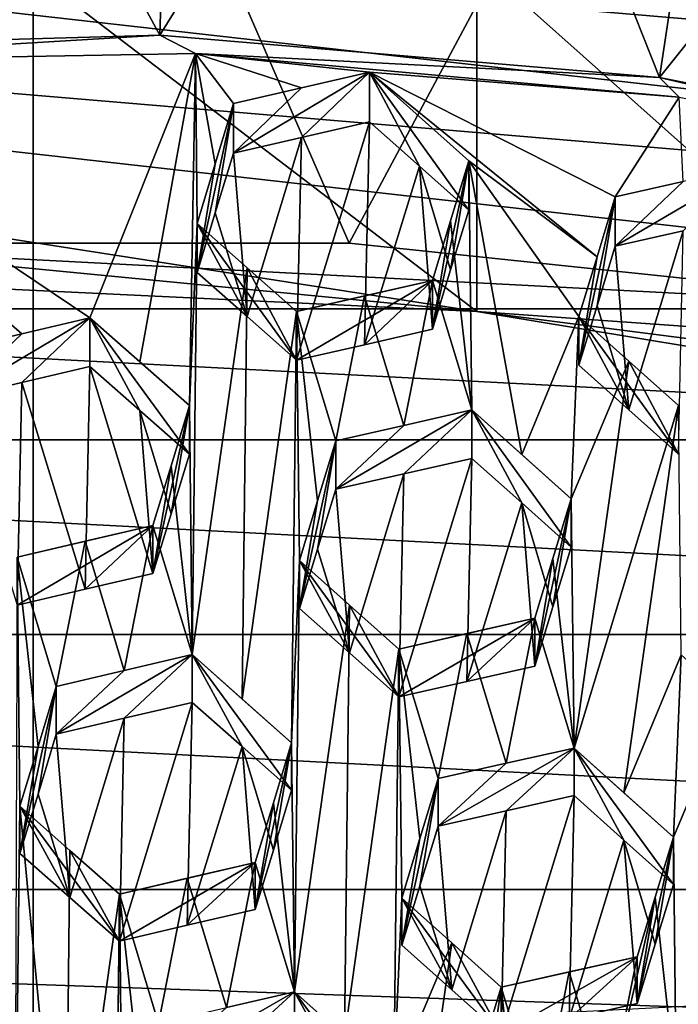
# Model space of a CAD drawing. Header units: metres. Extents: x -22 to 22, y 0 to 204.
# Tile 150 of 256: x -0.03 to 1.19, y 24.17 to 25.99. Entities that reach past the tile are written whole.
import ezdxf

# ---------------------------------------------------------------- set-up
doc = ezdxf.new("R2010")
doc.units = ezdxf.units.M
doc.layers.add('solid_002_SW0002', color=7, linetype='CONTINUOUS')
doc.layers.add('solid_002_SW0002_01', color=7, linetype='CONTINUOUS')

msp = doc.modelspace()

# ---------------------------------------------------------------- linework, layer by layer
at = {"layer": 'solid_002_SW0002'}
for points in [[(-10.401688, 38.78968, 222.258194), (-0.000125, 39.062069, 222.530045), (-0.000125, 6.009099, 222.530045)], [(7.330033, 6.201028, 222.337723), (-0.000125, 6.009099, 222.530045), (-0.000125, 39.062069, 222.530045)], [(7.539723, 6.213904, 222.33223), (7.330033, 6.201028, 222.337723), (-0.000125, 39.062069, 222.530045)], [(7.745979, 6.240901, 222.326813), (7.539723, 6.213904, 222.33223), (-0.000125, 39.062069, 222.530045)], [(7.948801, 6.282018, 222.321487), (7.745979, 6.240901, 222.326813), (-0.000125, 39.062069, 222.530045)], [(8.148396, 6.337333, 222.316254), (7.948801, 6.282018, 222.321487), (-0.000125, 39.062069, 222.530045)], [(8.346459, 6.407481, 222.311066), (8.148396, 6.337333, 222.316254), (-0.000125, 39.062069, 222.530045)], [(8.540717, 6.491611, 222.305969), (8.346459, 6.407481, 222.311066), (-0.000125, 39.062069, 222.530045)], [(8.727814, 6.588467, 222.301056), (8.540717, 6.491611, 222.305969), (-0.000125, 39.062069, 222.530045)], [(8.906004, 6.697614, 222.296387), (8.727814, 6.588467, 222.301056), (-0.000125, 39.062069, 222.530045)], [(9.077606, 6.820176, 222.29187), (8.906004, 6.697614, 222.296387), (-0.000125, 39.062069, 222.530045)], [(9.240612, 6.954489, 222.287598), (9.077606, 6.820176, 222.29187), (-0.000125, 39.062069, 222.530045)], [(9.392625, 7.09867, 222.283615), (9.240612, 6.954489, 222.287598), (-0.000125, 39.062069, 222.530045)], [(9.533943, 7.253393, 222.279907), (9.392625, 7.09867, 222.283615), (-0.000125, 39.062069, 222.530045)], [(9.665215, 7.418948, 222.276459), (9.533943, 7.253393, 222.279907), (-0.000125, 39.062069, 222.530045)], [(9.784578, 7.59288, 222.273331), (9.665215, 7.418948, 222.276459), (-0.000125, 39.062069, 222.530045)], [(9.89038, 7.773118, 222.270554), (9.784578, 7.59288, 222.273331), (-0.000125, 39.062069, 222.530045)], [(9.983701, 7.961953, 222.268112), (9.89038, 7.773118, 222.270554), (-0.000125, 39.062069, 222.530045)], [(10.064153, 8.15771, 222.265991), (9.983701, 7.961953, 222.268112), (-0.000125, 39.062069, 222.530045)], [(10.130554, 8.357121, 222.264252), (10.064153, 8.15771, 222.265991), (-0.000125, 39.062069, 222.530045)], [(10.182102, 8.557965, 222.262894), (10.130554, 8.357121, 222.264252), (-0.000125, 39.062069, 222.530045)], [(10.219395, 8.761897, 222.261917), (10.182102, 8.557965, 222.262894), (-0.000125, 39.062069, 222.530045)], [(10.242505, 8.96912, 222.261322), (10.219395, 8.761897, 222.261917), (-0.000125, 39.062069, 222.530045)], [(10.251433, 9.179632, 222.261078), (10.242505, 8.96912, 222.261322), (-0.000125, 39.062069, 222.530045)], [(10.452456, 38.787868, 222.255814), (10.251433, 9.179632, 222.261078), (-0.000125, 39.062069, 222.530045)], [(-10.452005, 38.787876, 222.256866), (-10.401688, 38.78968, 222.258194), (-0.000125, 6.009099, 222.530045)], [(-10.250982, 9.179632, 222.262131), (-10.452005, 38.787876, 222.256866), (-0.000125, 6.009099, 222.530045)], [(15.431576, 33.648762, 223.952362), (-15.431306, 33.548271, 223.951843), (-15.319921, 9.159238, 223.824142)], [(13.76998, 25.168377, 212.837036), (13.809333, 30.964565, 211.285019), (0, 30.521685, 211.029327)], [(13.718916, 19.254997, 214.420135), (13.730619, 19.372248, 214.389038), (0, 30.521685, 211.029327)], [(13.705417, 19.199886, 214.43454), (13.718916, 19.254997, 214.420135), (0, 30.521685, 211.029327)], [(13.675447, 19.118711, 214.45549), (13.705417, 19.199886, 214.43454), (0, 30.521685, 211.029327)], [(-0.583138, 25.575356, 195.531448), (-1.26367, 26.847664, 195.898834), (0, 26.912464, 195.88147)], [(-0.698249, 25.933033, 207.54834), (0.233704, 25.959257, 207.541321), (-0.25983, 26.864929, 207.298645)], [(0.233704, 25.959257, 207.541321), (0.261115, 26.865086, 207.298599), (-0.25983, 26.864929, 207.298645)], [(4.289193, 25.945446, 207.596786), (-2.843429, 26.547134, 207.435562), (-2.339289, 26.692497, 207.396606)], [(3.821229, 26.172409, 207.535965), (4.289193, 25.945446, 207.596786), (-2.339289, 26.692497, 207.396606)], [(0.818882, 26.096033, 210.144623), (4.671119, 25.754709, 210.236084), (-2.908093, 26.609993, 210.006912)], [(4.74628, 25.690666, 207.665054), (-3.336966, 26.373674, 207.48204), (-2.843429, 26.547134, 207.435562)], [(4.289193, 25.945446, 207.596786), (4.74628, 25.690666, 207.665054), (-2.843429, 26.547134, 207.435562)], [(5.187891, 25.410688, 207.740067), (-3.82183, 26.171759, 207.536148), (-3.336966, 26.373674, 207.48204)], [(4.74628, 25.690666, 207.665054), (5.187891, 25.410688, 207.740067), (-3.336966, 26.373674, 207.48204)], [(0.818824, 25.448992, 207.729813), (-4.293248, 25.943478, 207.597305), (-3.82183, 26.171759, 207.536148)], [(5.609299, 25.108162, 207.821136), (0.818824, 25.448992, 207.729813), (-3.82183, 26.171759, 207.536148)], [(5.187891, 25.410688, 207.740067), (5.609299, 25.108162, 207.821136), (-3.82183, 26.171759, 207.536148)], [(-0.085131, 25.492144, 207.718246), (0.818824, 25.448992, 207.729813), (-0.085067, 26.139193, 210.133057)], [(0.818824, 25.448992, 207.729813), (0.818882, 26.096033, 210.144623), (-0.085067, 26.139193, 210.133057)], [(-0.597907, 25.909546, 207.42865), (0.233704, 25.959257, 207.541321), (-0.698249, 25.933033, 207.54834)], [(0.299173, 25.925755, 207.424316), (0.233704, 25.959257, 207.541321), (-0.597907, 25.909546, 207.42865)], [(-0.597907, 25.909546, 207.42865), (-0.146651, 25.378378, 207.781311), (-0.021146, 25.408154, 207.762497)], [(0.104304, 25.437737, 207.743027), (-0.146651, 25.288618, 207.44632), (-0.021146, 25.318308, 207.427185)], [(0.104304, 25.437737, 207.743027), (-0.021146, 25.408154, 207.762497), (-0.146651, 25.288618, 207.44632)], [(-0.021146, 25.408154, 207.762497), (-0.146651, 25.378378, 207.781311), (-0.146651, 25.288618, 207.44632)], [(0.095313, 24.936119, 207.680267), (0.104304, 25.347797, 207.407364), (-0.021146, 25.318308, 207.427185)], [(-0.021146, 25.318308, 207.427185), (-0.146651, 25.288618, 207.44632), (-0.030183, 24.906607, 207.700058)], [(0.095313, 24.936119, 207.680267), (-0.021146, 25.318308, 207.427185), (-0.030183, 24.906607, 207.700058)], [(0.220772, 25.054203, 207.991074), (0.095313, 24.936119, 207.680267), (-0.030183, 24.906607, 207.700058)], [(-0.030183, 24.995192, 208.030655), (0.220772, 25.054203, 207.991074), (-0.030183, 24.906607, 207.700058)], [(0.095319, 25.024797, 208.011215), (0.220772, 25.054203, 207.991074), (-0.030183, 24.995192, 208.030655)], [(-0.030183, 24.995192, 208.030655), (-0.034008, 23.738995, 208.846436), (-0.024956, 24.535395, 208.329269)], [(0.008532, 24.645611, 208.257706), (-0.024956, 24.535395, 208.329269), (-0.024956, 24.448214, 208.003891)], [(0.067541, 24.366869, 208.057693), (0.008533, 24.558096, 207.931076), (-0.024956, 24.448214, 208.003891)], [(0.058568, 23.657341, 208.899384), (-0.024956, 24.535395, 208.329269), (-0.034008, 23.738995, 208.846436)], [(0.067541, 24.366869, 208.057693), (-0.024956, 24.448214, 208.003891), (-0.024956, 24.535395, 208.329269)], [(0.067542, 24.453802, 208.382141), (0.158755, 24.286533, 208.110306), (-0.024956, 24.535395, 208.329269)], [(0.058568, 23.657341, 208.899384), (0.067542, 24.453802, 208.382141), (-0.024956, 24.535395, 208.329269)], [(0.21112, 24.115271, 195.922684), (-0.732273, 24.08954, 195.929581), (-5.034394, 24.381626, 195.851318)], [(1.190827, 24.164925, 195.909378), (0.21112, 24.115271, 195.922684), (-5.034394, 24.381626, 195.851318)]]:
    msp.add_3dface(points, dxfattribs=at)
at = {"layer": 'solid_002_SW0002_01'}
for points in [[(15.431576, 33.648762, 223.952362), (-15.319921, 9.159238, 223.824142), (15.31992, 9.159238, 223.824142)], [(0, 30.521685, 211.029327), (4.589037, 26.354868, 212.270233), (5.372146, 25.811569, 212.437042)], [(13.634567, 19.043512, 214.474518), (0, 30.521685, 211.029327), (5.372146, 25.811569, 212.437042)], [(13.76998, 25.168377, 212.837036), (0, 30.521685, 211.029327), (13.730619, 19.372248, 214.389038)], [(13.675447, 19.118711, 214.45549), (0, 30.521685, 211.029327), (13.634567, 19.043512, 214.474518)], [(-0.583138, 25.575356, 195.531448), (0, 26.912464, 195.88147), (0.583133, 25.575356, 195.531448)], [(0.583133, 25.575356, 195.531448), (0, 26.912464, 195.88147), (1.26367, 26.847664, 195.898834)], [(0.233704, 25.959257, 207.541321), (0.777884, 26.836109, 207.306366), (0.261115, 26.865086, 207.298599)], [(0.583133, 25.575356, 195.531448), (1.26367, 26.847664, 195.898834), (1.738575, 25.453819, 195.564026)], [(0.233704, 25.959257, 207.541321), (1.156126, 25.881346, 207.562195), (0.777884, 26.836109, 207.306366)], [(1.156126, 25.881346, 207.562195), (1.291711, 26.778038, 207.32193), (0.777884, 26.836109, 207.306366)], [(1.156126, 25.881346, 207.562195), (1.803541, 26.690903, 207.345276), (1.291711, 26.778038, 207.32193)], [(1.156126, 25.881346, 207.562195), (2.070552, 25.69935, 207.610962), (1.803541, 26.690903, 207.345276)], [(3.814096, 26.232353, 210.108093), (-2.908093, 26.609993, 210.006912), (4.671119, 25.754709, 210.236084)], [(0.818824, 25.448992, 207.729813), (1.710919, 25.301592, 207.769302), (0.818882, 26.096033, 210.144623)], [(0.818882, 26.096033, 210.144623), (1.71098, 25.948624, 210.184128), (4.671119, 25.754709, 210.236084)], [(1.710919, 25.301592, 207.769302), (1.71098, 25.948624, 210.184128), (0.818882, 26.096033, 210.144623)], [(0.299173, 25.925755, 207.424316), (1.156126, 25.881346, 207.562195), (0.233704, 25.959257, 207.541321)], [(-0.085131, 25.492144, 207.718246), (-4.293248, 25.943478, 207.597305), (0.818824, 25.448992, 207.729813)], [(0.299173, 25.925755, 207.424316), (-0.597907, 25.909546, 207.42865), (0.104304, 25.437737, 207.743027)], [(0.196738, 25.356066, 207.795364), (0.299173, 25.925755, 207.424316), (0.104304, 25.437737, 207.743027)], [(0.196738, 25.356066, 207.795364), (0.288016, 25.275314, 207.846664), (0.299173, 25.925755, 207.424316)], [(0.299173, 25.925755, 207.424316), (0.288016, 25.275314, 207.846664), (0.302294, 25.611889, 207.627991)], [(0.299173, 25.925755, 207.424316), (0.369537, 25.832964, 207.483444), (0.495002, 25.862038, 207.462051)], [(0.299173, 25.925755, 207.424316), (0.335811, 25.722088, 207.555954), (0.369537, 25.832964, 207.483444)], [(0.299173, 25.925755, 207.424316), (0.495002, 25.862038, 207.462051), (0.620492, 25.890957, 207.440063)], [(1.192395, 25.844841, 207.445984), (0.299173, 25.925755, 207.424316), (0.620492, 25.890957, 207.440063)], [(1.192395, 25.844841, 207.445984), (1.156126, 25.881346, 207.562195), (0.299173, 25.925755, 207.424316)], [(0.299173, 25.925755, 207.424316), (0.302294, 25.611889, 207.627991), (0.335811, 25.722088, 207.555954)], [(-0.597907, 25.909546, 207.42865), (-0.021146, 25.408154, 207.762497), (0.104304, 25.437737, 207.743027)], [(0.620492, 25.890957, 207.440063), (0.495002, 25.862038, 207.462051), (0.369537, 25.741795, 207.143204)], [(0.495002, 25.770761, 207.121414), (0.620492, 25.890957, 207.440063), (0.369537, 25.741795, 207.143204)], [(0.495002, 25.770761, 207.121414), (0.620492, 25.799566, 207.098999), (0.620492, 25.890957, 207.440063)], [(0.712833, 25.717684, 207.150192), (0.620492, 25.890957, 207.440063), (0.620492, 25.799566, 207.098999)], [(1.074663, 25.660803, 207.570938), (1.192395, 25.844841, 207.445984), (0.620492, 25.890957, 207.440063)], [(1.04097, 25.550209, 207.644012), (0.620492, 25.890957, 207.440063), (0.804203, 25.727495, 207.539825)], [(0.804203, 25.636553, 207.200424), (0.804203, 25.727495, 207.539825), (0.620492, 25.890957, 207.440063)], [(1.04097, 25.550209, 207.644012), (1.074663, 25.660803, 207.570938), (0.620492, 25.890957, 207.440063)], [(0.712833, 25.717684, 207.150192), (0.804203, 25.636553, 207.200424), (0.620492, 25.890957, 207.440063)], [(1.156126, 25.881346, 207.562195), (2.070552, 25.667854, 207.493408), (2.070552, 25.69935, 207.610962)], [(1.192395, 25.844841, 207.445984), (2.070552, 25.667854, 207.493408), (1.156126, 25.881346, 207.562195)], [(0.495002, 25.862038, 207.462051), (0.369537, 25.832964, 207.483444), (0.369537, 25.741795, 207.143204)], [(1.074663, 25.660803, 207.570938), (1.200032, 25.688919, 207.546066), (1.192395, 25.844841, 207.445984)], [(0.302294, 25.521402, 207.290298), (0.335813, 25.631268, 207.216995), (0.369537, 25.832964, 207.483444)], [(0.335811, 25.722088, 207.555954), (0.302294, 25.521402, 207.290298), (0.369537, 25.832964, 207.483444)], [(0.335813, 25.631268, 207.216995), (0.369537, 25.741795, 207.143204), (0.369537, 25.832964, 207.483444)], [(0.486005, 25.359041, 207.394165), (0.620492, 25.799566, 207.098999), (0.495002, 25.770761, 207.121414)], [(0.61145, 25.387802, 207.371628), (0.620492, 25.799566, 207.098999), (0.486005, 25.359041, 207.394165)], [(0.712833, 25.717684, 207.150192), (0.620492, 25.799566, 207.098999), (0.61145, 25.387802, 207.371628)], [(0.394712, 25.439777, 207.342743), (0.495002, 25.770761, 207.121414), (0.369537, 25.741795, 207.143204)], [(0.394712, 25.439777, 207.342743), (0.486005, 25.359041, 207.394165), (0.495002, 25.770761, 207.121414)], [(0.394712, 25.439777, 207.342743), (0.369537, 25.741795, 207.143204), (0.335813, 25.631268, 207.216995)], [(0.335811, 25.722088, 207.555954), (0.302294, 25.611889, 207.627991), (0.302294, 25.521402, 207.290298)], [(0.712833, 25.717684, 207.150192), (0.61145, 25.387802, 207.371628), (0.73696, 25.416405, 207.348434)], [(0.712833, 25.717684, 207.150192), (0.73696, 25.416405, 207.348434), (0.770498, 25.526205, 207.274628)], [(0.712833, 25.717684, 207.150192), (0.770498, 25.526205, 207.274628), (0.804203, 25.636553, 207.200424)], [(0.770498, 25.616802, 207.612747), (0.804203, 25.727495, 207.539825), (0.73696, 25.416405, 207.348434)], [(0.770498, 25.526205, 207.274628), (0.73696, 25.416405, 207.348434), (0.804203, 25.727495, 207.539825)], [(0.804203, 25.727495, 207.539825), (0.770498, 25.616802, 207.612747), (0.80943, 25.267399, 207.837311)], [(0.804203, 25.636553, 207.200424), (0.770498, 25.526205, 207.274628), (0.804203, 25.727495, 207.539825)], [(0.804203, 25.727495, 207.539825), (0.80943, 25.267399, 207.837311), (0.901737, 25.18503, 207.886566)], [(1.00742, 25.440077, 207.716782), (0.804203, 25.727495, 207.539825), (0.901737, 25.18503, 207.886566)], [(1.00742, 25.440077, 207.716782), (1.04097, 25.550209, 207.644012), (0.804203, 25.727495, 207.539825)], [(1.074663, 25.569967, 207.231934), (1.325618, 25.716932, 207.520599), (1.200032, 25.688919, 207.546066)], [(1.200034, 25.597944, 207.206543), (1.325618, 25.716932, 207.520599), (1.074663, 25.569967, 207.231934)], [(1.074663, 25.569967, 207.231934), (1.200032, 25.688919, 207.546066), (1.074663, 25.660803, 207.570938)], [(1.00742, 25.349934, 207.380371), (1.074663, 25.660803, 207.570938), (1.04097, 25.550209, 207.644012)], [(1.040971, 25.459723, 207.306305), (1.074663, 25.660803, 207.570938), (1.00742, 25.349934, 207.380371)], [(1.040971, 25.459723, 207.306305), (1.074663, 25.569967, 207.231934), (1.074663, 25.660803, 207.570938)], [(0.394712, 25.439777, 207.342743), (0.335813, 25.631268, 207.216995), (0.302294, 25.521402, 207.290298)], [(0.302294, 25.611889, 207.627991), (0.288016, 25.275314, 207.846664), (0.293242, 24.81546, 208.14505)], [(0.394715, 25.530024, 207.679565), (0.302294, 25.611889, 207.627991), (0.293242, 24.81546, 208.14505)], [(0.394712, 25.439777, 207.342743), (0.302294, 25.521402, 207.290298), (0.302294, 25.611889, 207.627991)], [(0.486005, 25.359041, 207.394165), (0.302294, 25.611889, 207.627991), (0.394715, 25.530024, 207.679565)], [(0.394712, 25.439777, 207.342743), (0.302294, 25.611889, 207.627991), (0.486005, 25.359041, 207.394165)], [(0.770498, 25.616802, 207.612747), (0.73696, 25.506657, 207.685272), (0.80943, 25.267399, 207.837311)], [(0.73696, 25.416405, 207.348434), (0.73696, 25.506657, 207.685272), (0.770498, 25.616802, 207.612747)], [(1.200034, 25.597944, 207.206543), (1.074663, 25.569967, 207.231934), (1.099674, 25.267622, 207.429626)], [(1.200034, 25.597944, 207.206543), (1.099674, 25.267622, 207.429626), (1.191131, 25.185894, 207.477966)], [(-1.738582, 25.453817, 195.564026), (-0.583138, 25.575356, 195.531448), (1.738575, 25.453819, 195.564026)], [(-0.583138, 25.575356, 195.531448), (0.583133, 25.575356, 195.531448), (1.738575, 25.453819, 195.564026)], [(1.040971, 25.459723, 207.306305), (1.099674, 25.267622, 207.429626), (1.074663, 25.569967, 207.231934)], [(1.00742, 25.349934, 207.380371), (1.04097, 25.550209, 207.644012), (1.00742, 25.440077, 207.716782)], [(0.394715, 25.530024, 207.679565), (0.293242, 24.81546, 208.14505), (0.385717, 24.733507, 208.196503)], [(0.394715, 25.530024, 207.679565), (0.385717, 24.733507, 208.196503), (0.486005, 25.449057, 207.730103)], [(0.486005, 25.359041, 207.394165), (0.394715, 25.530024, 207.679565), (0.486005, 25.449057, 207.730103)], [(0.73696, 25.506657, 207.685272), (0.486005, 25.449057, 207.730103), (0.611457, 25.477934, 207.708008)], [(0.486005, 25.359041, 207.394165), (0.486005, 25.449057, 207.730103), (0.73696, 25.506657, 207.685272)], [(0.61145, 25.387802, 207.371628), (0.486005, 25.359041, 207.394165), (0.73696, 25.506657, 207.685272)], [(0.61145, 25.387802, 207.371628), (0.73696, 25.506657, 207.685272), (0.73696, 25.416405, 207.348434)], [(0.73696, 25.506657, 207.685272), (0.611457, 25.477934, 207.708008), (0.683908, 25.238808, 207.860565)], [(0.73696, 25.506657, 207.685272), (0.683908, 25.238808, 207.860565), (0.80943, 25.267399, 207.837311)], [(0.611457, 25.477934, 207.708008), (0.486005, 25.449057, 207.730103), (0.558475, 25.210066, 207.883163)], [(0.611457, 25.477934, 207.708008), (0.558475, 25.210066, 207.883163), (0.683908, 25.238808, 207.860565)], [(1.040971, 25.459723, 207.306305), (1.00742, 25.349934, 207.380371), (1.099674, 25.267622, 207.429626)], [(-2.876338, 25.212168, 195.628769), (-1.738582, 25.453817, 195.564026), (2.876327, 25.212172, 195.628769)], [(-1.738582, 25.453817, 195.564026), (1.738575, 25.453819, 195.564026), (2.876327, 25.212172, 195.628769)], [(0.104304, 25.437737, 207.743027), (-0.021146, 25.318308, 207.427185), (0.104304, 25.347797, 207.407364)], [(0.104304, 25.437737, 207.743027), (0.104304, 25.347797, 207.407364), (0.196735, 25.266373, 207.460617)], [(0.104304, 25.437737, 207.743027), (0.196735, 25.266373, 207.460617), (0.288016, 25.185858, 207.512802)], [(0.104304, 25.437737, 207.743027), (0.288016, 25.185858, 207.512802), (0.288016, 25.275314, 207.846664)], [(0.196738, 25.356066, 207.795364), (0.104304, 25.437737, 207.743027), (0.288016, 25.275314, 207.846664)], [(0.486005, 25.449057, 207.730103), (0.385717, 24.733507, 208.196503), (0.476953, 24.652534, 208.246826)], [(0.486005, 25.449057, 207.730103), (0.476953, 24.652534, 208.246826), (0.491232, 24.989128, 208.028214)], [(0.486005, 25.449057, 207.730103), (0.524753, 25.099272, 207.955917), (0.558475, 25.210066, 207.883163)], [(0.486005, 25.449057, 207.730103), (0.491232, 24.989128, 208.028214), (0.524753, 25.099272, 207.955917)], [(6.012719, 24.781231, 207.908737), (1.710919, 25.301592, 207.769302), (0.818824, 25.448992, 207.729813)], [(5.609299, 25.108162, 207.821136), (6.012719, 24.781231, 207.908737), (0.818824, 25.448992, 207.729813)], [(1.00742, 25.440077, 207.716782), (0.901737, 25.18503, 207.886566), (0.993141, 25.103344, 207.93486)], [(1.099679, 25.35755, 207.765259), (1.00742, 25.440077, 207.716782), (0.993141, 25.103344, 207.93486)], [(1.191131, 25.185894, 207.477966), (1.00742, 25.440077, 207.716782), (1.099679, 25.35755, 207.765259)], [(1.099674, 25.267622, 207.429626), (1.00742, 25.440077, 207.716782), (1.191131, 25.185894, 207.477966)], [(1.099674, 25.267622, 207.429626), (1.00742, 25.349934, 207.380371), (1.00742, 25.440077, 207.716782)], [(0.095313, 24.936119, 207.680267), (0.220772, 24.965427, 207.65976), (0.104304, 25.347797, 207.407364)], [(0.220772, 24.965427, 207.65976), (0.196735, 25.266373, 207.460617), (0.104304, 25.347797, 207.407364)], [(1.099679, 25.35755, 207.765259), (0.993141, 25.103344, 207.93486), (0.998368, 24.643019, 208.231506)], [(1.099679, 25.35755, 207.765259), (0.998368, 24.643019, 208.231506), (1.191131, 25.275621, 207.812836)], [(1.191131, 25.185894, 207.477966), (1.099679, 25.35755, 207.765259), (1.191131, 25.275621, 207.812836)], [(0.288016, 25.275314, 207.846664), (0.254281, 25.075277, 207.586548), (0.220772, 24.965427, 207.65976)], [(0.254282, 25.164394, 207.919128), (0.288016, 25.275314, 207.846664), (0.220772, 24.965427, 207.65976)], [(0.288016, 25.275314, 207.846664), (0.288016, 25.185858, 207.512802), (0.254281, 25.075277, 207.586548)], [(0.254282, 25.164394, 207.919128), (0.293242, 24.81546, 208.14505), (0.288016, 25.275314, 207.846664)], [(1.191131, 25.275621, 207.812836), (0.998368, 24.643019, 208.231506), (1.090634, 24.560326, 208.279373)], [(1.191131, 25.275621, 207.812836), (1.090634, 24.560326, 208.279373), (1.196357, 24.815125, 208.108826)], [(0.254281, 25.075277, 207.586548), (0.288016, 25.185858, 207.512802), (0.196735, 25.266373, 207.460617)], [(0.220772, 24.965427, 207.65976), (0.254281, 25.075277, 207.586548), (0.196735, 25.266373, 207.460617)], [(0.80943, 25.267399, 207.837311), (0.683908, 25.238808, 207.860565), (0.558475, 25.120762, 207.549866)], [(0.683909, 25.149385, 207.526825), (0.80943, 25.267399, 207.837311), (0.558475, 25.120762, 207.549866)], [(0.683909, 25.149385, 207.526825), (0.80943, 25.177851, 207.503113), (0.80943, 25.267399, 207.837311)], [(0.901749, 25.095688, 207.553177), (0.80943, 25.267399, 207.837311), (0.80943, 25.177851, 207.503113)], [(0.993141, 25.014225, 207.602264), (0.80943, 25.267399, 207.837311), (0.901749, 25.095688, 207.553177)], [(0.993141, 25.103344, 207.93486), (0.80943, 25.267399, 207.837311), (0.993141, 25.014225, 207.602264)], [(0.993141, 25.103344, 207.93486), (0.901737, 25.18503, 207.886566), (0.80943, 25.267399, 207.837311)], [(0.683908, 25.238808, 207.860565), (0.558475, 25.210066, 207.883163), (0.558475, 25.120762, 207.549866)], [(-3.979109, 24.852947, 195.725021), (-2.876338, 25.212168, 195.628769), (3.979098, 24.852951, 195.725021)], [(-2.876338, 25.212168, 195.628769), (2.876327, 25.212172, 195.628769), (3.979098, 24.852951, 195.725021)], [(0.491232, 24.900511, 207.697495), (0.524754, 25.010315, 207.623917), (0.558475, 25.210066, 207.883163)], [(0.524753, 25.099272, 207.955917), (0.491232, 24.900511, 207.697495), (0.558475, 25.210066, 207.883163)], [(0.524754, 25.010315, 207.623917), (0.558475, 25.120762, 207.549866), (0.558475, 25.210066, 207.883163)], [(0.674943, 24.737589, 207.799271), (0.80943, 25.177851, 207.503113), (0.683909, 25.149385, 207.526825)], [(0.800343, 24.765966, 207.77536), (0.80943, 25.177851, 207.503113), (0.674943, 24.737589, 207.799271)], [(0.800343, 24.765966, 207.77536), (0.901749, 25.095688, 207.553177), (0.80943, 25.177851, 207.503113)], [(0.220772, 24.965427, 207.65976), (0.220772, 25.054203, 207.991074), (0.254282, 25.164394, 207.919128)], [(0.220772, 25.054203, 207.991074), (0.293242, 24.81546, 208.14505), (0.254282, 25.164394, 207.919128)], [(0.583648, 24.818615, 207.748932), (0.683909, 25.149385, 207.526825), (0.558475, 25.120762, 207.549866)], [(0.583648, 24.818615, 207.748932), (0.674943, 24.737589, 207.799271), (0.683909, 25.149385, 207.526825)], [(0.583648, 24.818615, 207.748932), (0.558475, 25.120762, 207.549866), (0.524754, 25.010315, 207.623917)], [(0.524753, 25.099272, 207.955917), (0.491232, 24.989128, 208.028214), (0.491232, 24.900511, 207.697495)], [(0.800343, 24.765966, 207.77536), (0.925898, 24.794193, 207.750717), (0.901749, 25.095688, 207.553177)], [(0.959445, 24.903965, 207.676666), (0.993141, 25.014225, 207.602264), (0.901749, 25.095688, 207.553177)], [(0.925898, 24.794193, 207.750717), (0.959445, 24.903965, 207.676666), (0.901749, 25.095688, 207.553177)], [(0.993141, 25.103344, 207.93486), (0.959445, 24.903965, 207.676666), (0.925898, 24.794193, 207.750717)], [(0.959445, 24.992739, 208.007965), (0.993141, 25.103344, 207.93486), (0.925898, 24.794193, 207.750717)], [(0.959445, 24.992739, 208.007965), (0.998368, 24.643019, 208.231506), (0.993141, 25.103344, 207.93486)], [(0.993141, 25.103344, 207.93486), (0.993141, 25.014225, 207.602264), (0.959445, 24.903965, 207.676666)], [(0.220772, 25.054203, 207.991074), (0.220772, 24.965427, 207.65976), (0.095313, 24.936119, 207.680267)], [(0.095319, 25.024797, 208.011215), (0.167779, 24.786175, 208.165649), (0.220772, 25.054203, 207.991074)], [(0.220772, 25.054203, 207.991074), (0.167779, 24.786175, 208.165649), (0.293242, 24.81546, 208.14505)], [(0.095319, 25.024797, 208.011215), (-0.030183, 24.995192, 208.030655), (0.042287, 24.756687, 208.185516)], [(0.095319, 25.024797, 208.011215), (0.042287, 24.756687, 208.185516), (0.167779, 24.786175, 208.165649)], [(0.583648, 24.818615, 207.748932), (0.524754, 25.010315, 207.623917), (0.491232, 24.900511, 207.697495)], [(-0.030183, 24.995192, 208.030655), (0.008532, 24.645611, 208.257706), (0.042287, 24.756687, 208.185516)], [(-0.030183, 24.995192, 208.030655), (-0.024956, 24.535395, 208.329269), (0.008532, 24.645611, 208.257706)], [(0.48218, 24.192575, 208.544815), (0.491232, 24.989128, 208.028214), (0.476953, 24.652534, 208.246826)], [(0.583654, 24.906998, 208.078796), (0.491232, 24.989128, 208.028214), (0.48218, 24.192575, 208.544815)], [(0.583648, 24.818615, 207.748932), (0.491232, 24.900511, 207.697495), (0.491232, 24.989128, 208.028214)], [(0.583648, 24.818615, 207.748932), (0.491232, 24.989128, 208.028214), (0.674943, 24.737589, 207.799271)], [(0.583654, 24.906998, 208.078796), (0.674943, 24.737589, 207.799271), (0.491232, 24.989128, 208.028214)], [(0.959445, 24.992739, 208.007965), (0.925898, 24.88262, 208.080734), (0.998368, 24.643019, 208.231506)], [(0.925898, 24.794193, 207.750717), (0.925898, 24.88262, 208.080734), (0.959445, 24.992739, 208.007965)], [(0.574649, 24.110319, 208.595108), (0.583654, 24.906998, 208.078796), (0.48218, 24.192575, 208.544815)], [(0.574649, 24.110319, 208.595108), (0.674943, 24.825756, 208.128311), (0.583654, 24.906998, 208.078796)], [(0.674943, 24.825756, 208.128311), (0.674943, 24.737589, 207.799271), (0.583654, 24.906998, 208.078796)], [(0.925898, 24.88262, 208.080734), (0.800343, 24.765966, 207.77536), (0.674943, 24.737589, 207.799271)], [(0.925898, 24.88262, 208.080734), (0.674943, 24.737589, 207.799271), (0.674943, 24.825756, 208.128311)], [(0.925898, 24.88262, 208.080734), (0.674943, 24.825756, 208.128311), (0.800352, 24.854261, 208.104874)], [(0.925898, 24.88262, 208.080734), (0.925898, 24.794193, 207.750717), (0.800343, 24.765966, 207.77536)], [(0.872792, 24.614817, 208.256256), (0.925898, 24.88262, 208.080734), (0.800352, 24.854261, 208.104874)], [(0.872792, 24.614817, 208.256256), (0.998368, 24.643019, 208.231506), (0.925898, 24.88262, 208.080734)], [(-5.034394, 24.381626, 195.851318), (-3.979109, 24.852947, 195.725021), (5.034386, 24.381632, 195.851318)], [(-3.979109, 24.852947, 195.725021), (3.979098, 24.852951, 195.725021), (5.034386, 24.381632, 195.851318)], [(0.747413, 24.586473, 208.280273), (0.800352, 24.854261, 208.104874), (0.674943, 24.825756, 208.128311)], [(0.747413, 24.586473, 208.280273), (0.872792, 24.614817, 208.256256), (0.800352, 24.854261, 208.104874)], [(0.574649, 24.110319, 208.595108), (0.665891, 24.029013, 208.644196), (0.674943, 24.825756, 208.128311)], [(0.680169, 24.365673, 208.425858), (0.674943, 24.825756, 208.128311), (0.665891, 24.029013, 208.644196)], [(0.713699, 24.475773, 208.353271), (0.747413, 24.586473, 208.280273), (0.674943, 24.825756, 208.128311)], [(0.680169, 24.365673, 208.425858), (0.713699, 24.475773, 208.353271), (0.674943, 24.825756, 208.128311)], [(0.293242, 24.81546, 208.14505), (0.167779, 24.786175, 208.165649), (0.042287, 24.668831, 207.857635)], [(0.167779, 24.698221, 207.837402), (0.293242, 24.81546, 208.14505), (0.042287, 24.668831, 207.857635)], [(0.167779, 24.698221, 207.837402), (0.293242, 24.727404, 207.816422), (0.293242, 24.81546, 208.14505)], [(0.385719, 24.645685, 207.868759), (0.293242, 24.81546, 208.14505), (0.293242, 24.727404, 207.816422)], [(0.476953, 24.652534, 208.246826), (0.385717, 24.733507, 208.196503), (0.293242, 24.81546, 208.14505)], [(0.476953, 24.564945, 207.919922), (0.476953, 24.652534, 208.246826), (0.293242, 24.81546, 208.14505)], [(0.385719, 24.645685, 207.868759), (0.476953, 24.564945, 207.919922), (0.293242, 24.81546, 208.14505)], [(1.196357, 24.815125, 208.108826), (1.090634, 24.560326, 208.279373), (1.182079, 24.478226, 208.326294)], [(1.196357, 24.815125, 208.108826), (1.182079, 24.478226, 208.326294), (1.288574, 24.732262, 208.155869)], [(0.167779, 24.786175, 208.165649), (0.042287, 24.756687, 208.185516), (0.042287, 24.668831, 207.857635)], [(-0.024956, 24.448214, 208.003891), (0.008533, 24.558096, 207.931076), (0.042287, 24.756687, 208.185516)], [(0.008532, 24.645611, 208.257706), (-0.024956, 24.448214, 208.003891), (0.042287, 24.756687, 208.185516)], [(0.008533, 24.558096, 207.931076), (0.042287, 24.668831, 207.857635), (0.042287, 24.756687, 208.185516)], [(1.288574, 24.732262, 208.155869), (1.182079, 24.478226, 208.326294), (1.187305, 24.017538, 208.621567)], [(1.288574, 24.732262, 208.155869), (1.187305, 24.017538, 208.621567), (1.380069, 24.6499, 208.202011)], [(0.158755, 24.286533, 208.110306), (0.293242, 24.727404, 207.816422), (0.167779, 24.698221, 207.837402)], [(0.284229, 24.315708, 208.089279), (0.293242, 24.727404, 207.816422), (0.158755, 24.286533, 208.110306)], [(0.284229, 24.315708, 208.089279), (0.385719, 24.645685, 207.868759), (0.293242, 24.727404, 207.816422)], [(0.067541, 24.366869, 208.057693), (0.167779, 24.698221, 207.837402), (0.042287, 24.668831, 207.857635)], [(0.067541, 24.366869, 208.057693), (0.158755, 24.286533, 208.110306), (0.167779, 24.698221, 207.837402)], [(0.067541, 24.366869, 208.057693), (0.042287, 24.668831, 207.857635), (0.008533, 24.558096, 207.931076)], [(0.284229, 24.315708, 208.089279), (0.40971, 24.344671, 208.067474), (0.385719, 24.645685, 207.868759)], [(0.443222, 24.454453, 207.993958), (0.476953, 24.564945, 207.919922), (0.385719, 24.645685, 207.868759)], [(0.40971, 24.344671, 208.067474), (0.443222, 24.454453, 207.993958), (0.385719, 24.645685, 207.868759)], [(0.40971, 24.344671, 208.067474), (0.476953, 24.652534, 208.246826), (0.443222, 24.454453, 207.993958)], [(0.443223, 24.541702, 208.319565), (0.476953, 24.652534, 208.246826), (0.40971, 24.344671, 208.067474)], [(0.443222, 24.454453, 207.993958), (0.476953, 24.652534, 208.246826), (0.476953, 24.564945, 207.919922)], [(0.443223, 24.541702, 208.319565), (0.48218, 24.192575, 208.544815), (0.476953, 24.652534, 208.246826)], [(0.747413, 24.49901, 207.953857), (0.998368, 24.643019, 208.231506), (0.872792, 24.614817, 208.256256)], [(0.872794, 24.527222, 207.929337), (0.998368, 24.643019, 208.231506), (0.747413, 24.49901, 207.953857)], [(0.872794, 24.527222, 207.929337), (0.998368, 24.555286, 207.904068), (0.998368, 24.643019, 208.231506)], [(1.090647, 24.472788, 207.952728), (0.998368, 24.643019, 208.231506), (0.998368, 24.555286, 207.904068)], [(1.182079, 24.478226, 208.326294), (1.090634, 24.560326, 208.279373), (0.998368, 24.643019, 208.231506)], [(1.182079, 24.390898, 208.000381), (1.182079, 24.478226, 208.326294), (0.998368, 24.643019, 208.231506)], [(1.090647, 24.472788, 207.952728), (1.182079, 24.390898, 208.000381), (0.998368, 24.643019, 208.231506)], [(1.279508, 23.934446, 208.667709), (1.380069, 24.6499, 208.202011), (1.187305, 24.017538, 208.621567)], [(0.747413, 24.49901, 207.953857), (0.872792, 24.614817, 208.256256), (0.747413, 24.586473, 208.280273)], [(0.680169, 24.2789, 208.10202), (0.747413, 24.586473, 208.280273), (0.713699, 24.475773, 208.353271)], [(0.680169, 24.2789, 208.10202), (0.7137, 24.388659, 208.028152), (0.747413, 24.586473, 208.280273)], [(0.7137, 24.388659, 208.028152), (0.747413, 24.49901, 207.953857), (0.747413, 24.586473, 208.280273)], [(0.863881, 24.115276, 208.201172), (0.998368, 24.555286, 207.904068), (0.872794, 24.527222, 207.929337)], [(0.863881, 24.115276, 208.201172), (0.989203, 24.143188, 208.175583), (0.998368, 24.555286, 207.904068)], [(0.989203, 24.143188, 208.175583), (1.090647, 24.472788, 207.952728), (0.998368, 24.555286, 207.904068)], [(0.067541, 24.366869, 208.057693), (-0.024956, 24.535395, 208.329269), (0.158755, 24.286533, 208.110306)], [(0.40971, 24.344671, 208.067474), (0.40971, 24.431574, 208.3918), (0.443223, 24.541702, 208.319565)], [(0.443223, 24.541702, 208.319565), (0.40971, 24.431574, 208.3918), (0.48218, 24.192575, 208.544815)], [(0.772555, 24.19669, 208.152145), (0.872794, 24.527222, 207.929337), (0.747413, 24.49901, 207.953857)], [(0.772555, 24.19669, 208.152145), (0.863881, 24.115276, 208.201172), (0.872794, 24.527222, 207.929337)], [(0.772555, 24.19669, 208.152145), (0.747413, 24.49901, 207.953857), (0.7137, 24.388659, 208.028152)], [(0.680169, 24.2789, 208.10202), (0.713699, 24.475773, 208.353271), (0.680169, 24.365673, 208.425858)], [(1.1484, 24.367723, 208.399536), (1.182079, 24.478226, 208.326294), (1.114836, 24.170971, 208.149216)], [(1.114836, 24.170971, 208.149216), (1.182079, 24.478226, 208.326294), (1.148399, 24.280745, 208.074921)], [(1.148399, 24.280745, 208.074921), (1.182079, 24.478226, 208.326294), (1.182079, 24.390898, 208.000381)], [(1.1484, 24.367723, 208.399536), (1.187305, 24.017538, 208.621567), (1.182079, 24.478226, 208.326294)], [(0.989203, 24.143188, 208.175583), (1.114836, 24.170971, 208.149216), (1.090647, 24.472788, 207.952728)], [(1.148399, 24.280745, 208.074921), (1.182079, 24.390898, 208.000381), (1.090647, 24.472788, 207.952728)], [(1.114836, 24.170971, 208.149216), (1.148399, 24.280745, 208.074921), (1.090647, 24.472788, 207.952728)], [(0.058568, 23.657341, 208.899384), (0.158755, 24.373226, 208.433853), (0.067542, 24.453802, 208.382141)], [(0.067542, 24.453802, 208.382141), (0.158755, 24.373226, 208.433853), (0.158755, 24.286533, 208.110306)], [(0.40971, 24.431574, 208.3918), (0.158755, 24.286533, 208.110306), (0.158755, 24.373226, 208.433853)], [(0.40971, 24.431574, 208.3918), (0.284229, 24.315708, 208.089279), (0.158755, 24.286533, 208.110306)], [(0.40971, 24.431574, 208.3918), (0.158755, 24.373226, 208.433853), (0.284237, 24.402504, 208.413208)], [(0.40971, 24.431574, 208.3918), (0.40971, 24.344671, 208.067474), (0.284229, 24.315708, 208.089279)], [(0.40971, 24.431574, 208.3918), (0.284237, 24.402504, 208.413208), (0.356688, 24.163651, 208.566788)], [(0.40971, 24.431574, 208.3918), (0.356688, 24.163651, 208.566788), (0.48218, 24.192575, 208.544815)], [(0.284237, 24.402504, 208.413208), (0.158755, 24.373226, 208.433853), (0.231225, 24.134521, 208.587967)], [(0.284237, 24.402504, 208.413208), (0.231225, 24.134521, 208.587967), (0.356688, 24.163651, 208.566788)], [(0.772555, 24.19669, 208.152145), (0.7137, 24.388659, 208.028152), (0.680169, 24.2789, 208.10202)], [(1.190827, 24.164925, 195.909378), (-5.034394, 24.381626, 195.851318), (5.034386, 24.381632, 195.851318)], [(0.058568, 23.657341, 208.899384), (0.149703, 23.576824, 208.951004), (0.158755, 24.373226, 208.433853)], [(0.149703, 23.576824, 208.951004), (0.163982, 23.913401, 208.732346), (0.158755, 24.373226, 208.433853)], [(0.158755, 24.373226, 208.433853), (0.163982, 23.913401, 208.732346), (0.19747, 24.023529, 208.660461)], [(0.158755, 24.373226, 208.433853), (0.19747, 24.023529, 208.660461), (0.231225, 24.134521, 208.587967)], [(0.772563, 24.283239, 208.475189), (0.680169, 24.365673, 208.425858), (0.665891, 24.029013, 208.644196)], [(0.863881, 24.115276, 208.201172), (0.680169, 24.365673, 208.425858), (0.772563, 24.283239, 208.475189)], [(0.772555, 24.19669, 208.152145), (0.680169, 24.2789, 208.10202), (0.680169, 24.365673, 208.425858)], [(0.772555, 24.19669, 208.152145), (0.680169, 24.365673, 208.425858), (0.863881, 24.115276, 208.201172)], [(1.1484, 24.367723, 208.399536), (1.061634, 23.989796, 208.648132), (1.187305, 24.017538, 208.621567)], [(1.1484, 24.367723, 208.399536), (1.114836, 24.257603, 208.472519), (1.061634, 23.989796, 208.648132)], [(1.114836, 24.170971, 208.149216), (1.114836, 24.257603, 208.472519), (1.1484, 24.367723, 208.399536)], [(1.190827, 24.164925, 195.909378), (5.034386, 24.381632, 195.851318), (6.033467, 23.800858, 196.006927)], [(0.772563, 24.283239, 208.475189), (0.665891, 24.029013, 208.644196), (0.671117, 23.568851, 208.941437)], [(0.772563, 24.283239, 208.475189), (0.671117, 23.568851, 208.941437), (0.863881, 24.20162, 208.523407)], [(0.863881, 24.115276, 208.201172), (0.772563, 24.283239, 208.475189), (0.863881, 24.20162, 208.523407)], [(1.114836, 24.257603, 208.472519), (0.863881, 24.20162, 208.523407), (0.989216, 24.229675, 208.498352)], [(0.863881, 24.115276, 208.201172), (0.863881, 24.20162, 208.523407), (1.114836, 24.257603, 208.472519)], [(0.863881, 24.115276, 208.201172), (1.114836, 24.257603, 208.472519), (0.989203, 24.143188, 208.175583)], [(0.989203, 24.143188, 208.175583), (1.114836, 24.257603, 208.472519), (1.114836, 24.170971, 208.149216)], [(1.114836, 24.257603, 208.472519), (0.989216, 24.229675, 208.498352), (1.061634, 23.989796, 208.648132)], [(0.989216, 24.229675, 208.498352), (0.863881, 24.20162, 208.523407), (0.936351, 23.961943, 208.673889)], [(0.989216, 24.229675, 208.498352), (0.936351, 23.961943, 208.673889), (1.061634, 23.989796, 208.648132)], [(0.863881, 24.20162, 208.523407), (0.671117, 23.568851, 208.941437), (0.763537, 23.486235, 208.990189)], [(0.863881, 24.20162, 208.523407), (0.763537, 23.486235, 208.990189), (0.869107, 23.741272, 208.819946)], [(0.902652, 23.851357, 208.747086), (0.863881, 24.20162, 208.523407), (0.869107, 23.741272, 208.819946)], [(0.902652, 23.851357, 208.747086), (0.936351, 23.961943, 208.673889), (0.863881, 24.20162, 208.523407)], [(0.48218, 24.192575, 208.544815), (0.231225, 24.04855, 208.267105), (0.35669, 24.077574, 208.245544)], [(0.48218, 24.192575, 208.544815), (0.356688, 24.163651, 208.566788), (0.231225, 24.04855, 208.267105)], [(0.48218, 24.192575, 208.544815), (0.35669, 24.077574, 208.245544), (0.48218, 24.106384, 208.223145)], [(0.48218, 24.192575, 208.544815), (0.48218, 24.106384, 208.223145), (0.574665, 24.024338, 208.274292)], [(0.48218, 24.192575, 208.544815), (0.574665, 24.024338, 208.274292), (0.665891, 23.943266, 208.324188)], [(0.48218, 24.192575, 208.544815), (0.665891, 23.943266, 208.324188), (0.665891, 24.029013, 208.644196)], [(0.574649, 24.110319, 208.595108), (0.48218, 24.192575, 208.544815), (0.665891, 24.029013, 208.644196)]]:
    msp.add_3dface(points, dxfattribs=at)

doc.saveas('drawing.dxf')
